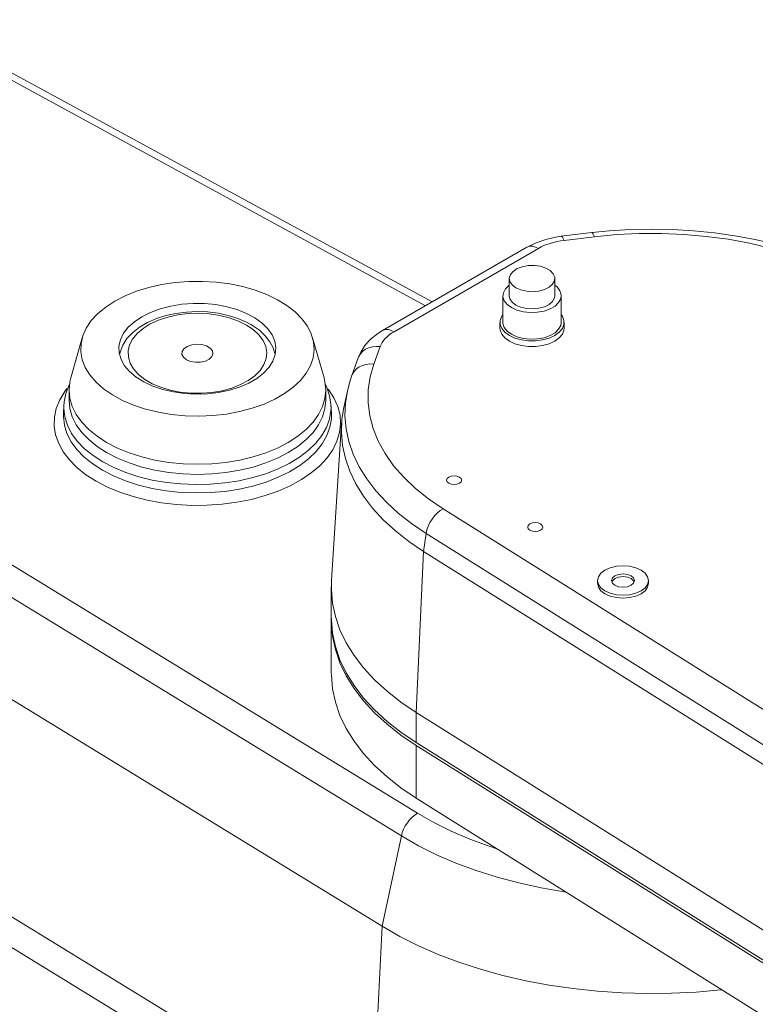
# Model space of a CAD drawing. Extents: x 13 to 426, y 6 to 274.
# Tile 20 of 40: x 135 to 167, y 106 to 149. Entities that reach past the tile are written whole.
import ezdxf

# ---------------------------------------------------------------- set-up
doc = ezdxf.new("R2010")
doc.units = 0
doc.header["$MEASUREMENT"] = 0

msp = doc.modelspace()

# ---------------------------------------------------------------- linework, layer by layer
at = {"color": 7, "linetype": 'Continuous', "lineweight": 15}
for p, q in [((152.845, 137.047), (129.801, 149.593)), ((152.557, 136.881), (129.71, 149.321)), ((151.508, 113.808), (106.928, 141.094)), ((159.792, 140.06), (158.466, 139.901)), ((159.913, 139.88), (158.587, 139.722)), ((156.963, 139.424), (150.681, 135.798)), ((157.471, 139.374), (151.189, 135.747)), ((114.247, 138.032), (152.211, 114.796)), ((156.206, 138.063), (156.206, 137.316)), ((158.187, 137.316), (158.187, 138.063)), ((150.678, 109.879), (106.098, 137.164)), ((155.926, 137.316), (155.926, 136.155)), ((158.466, 136.155), (158.466, 137.316)), ((155.799, 136.155), (155.799, 135.906)), ((158.593, 135.906), (158.593, 136.155)), ((137.618, 135.487), (137.117, 133.736)), ((148.143, 133.736), (147.642, 135.487)), ((150.587, 135.103), (150.311, 134.338)), ((149.631, 134.617), (149.355, 133.851)), ((137.042, 133.21), (137.042, 132.769)), ((148.218, 132.769), (148.218, 133.21)), ((149.157, 133.162), (149.003, 132.456)), ((136.816, 132.56), (136.797, 132.206)), ((136.816, 132.56), (136.819, 132.601)), ((148.463, 132.206), (148.444, 132.56)), ((148.444, 132.56), (148.446, 132.49)), ((148.907, 131.772), (148.468, 124.945)), ((150.193, 100.714), (105.613, 128)), ((153.324, 128.046), (174.923, 114.502)), ((152.588, 126.97), (152.474, 126.192)), ((174.187, 113.425), (152.588, 126.97)), ((150.449, 99.221), (105.869, 126.507)), ((152.474, 126.192), (152.151, 119.184)), ((174.073, 112.647), (152.474, 126.192)), ((160.046, 124.923), (160.046, 124.803)), ((162.266, 124.803), (162.266, 124.923)), ((148.459, 124.646), (148.459, 123.336)), ((148.459, 123.211), (148.459, 120.917)), ((152.151, 119.184), (173.75, 105.64)), ((152.151, 119.184), (152.151, 117.873)), ((152.151, 117.873), (173.75, 104.329)), ((152.151, 117.749), (173.75, 104.205)), ((152.151, 117.749), (152.151, 115.454)), ((152.151, 115.454), (173.75, 101.91)), ((151.508, 113.808), (150.678, 109.879)), ((150.678, 109.879), (150.193, 100.714))]:
    msp.add_line(p, q, dxfattribs=at)
at = {"color": 7, "linetype": 'Continuous', "lineweight": 15, "flags": 128}
for points in [[(171.288, 138.209), (170.912, 138.401), (170.174, 138.74), (169.401, 139.045), (168.595, 139.317), (167.762, 139.554), (166.904, 139.756), (166.026, 139.922), (165.132, 140.052), (164.226, 140.144), (163.311, 140.199), (162.393, 140.216), (161.475, 140.196), (160.561, 140.138), (159.792, 140.06)], [(158.466, 139.901), (158.223, 139.865), (157.789, 139.767), (157.374, 139.624), (157.009, 139.45), (156.963, 139.424)], [(158.587, 139.722), (158.431, 139.699), (158.278, 139.671), (158.129, 139.636), (157.985, 139.595), (157.846, 139.548), (157.714, 139.495), (157.589, 139.437), (157.471, 139.374)], [(158.466, 139.901), (158.484, 139.898), (158.517, 139.868), (158.551, 139.809), (158.587, 139.722)], [(159.792, 140.06), (159.81, 140.056), (159.842, 140.027), (159.877, 139.968), (159.913, 139.88)], [(170.811, 138.141), (170.066, 138.507), (169.272, 138.838), (168.437, 139.131), (167.563, 139.386), (166.658, 139.6), (165.726, 139.771), (164.774, 139.9), (163.807, 139.985), (162.831, 140.026), (161.853, 140.022), (160.878, 139.973), (159.913, 139.88)], [(156.963, 139.424), (157.009, 139.446), (157.112, 139.47), (157.225, 139.465), (157.346, 139.433), (157.471, 139.374)], [(156.496, 137.659), (156.711, 137.565), (156.962, 137.507), (157.23, 137.491), (157.496, 137.518), (157.74, 137.585), (157.943, 137.687), (158.091, 137.817), (158.172, 137.966), (158.182, 138.121), (158.118, 138.273), (157.986, 138.409), (157.795, 138.519), (157.56, 138.595), (157.298, 138.632), (157.028, 138.627), (156.771, 138.579), (156.545, 138.494), (156.368, 138.377), (156.252, 138.236), (156.206, 138.083), (156.234, 137.928), (156.333, 137.783), (156.496, 137.659)], [(139.038, 137.083), (138.638, 136.823), (138.294, 136.538), (138.012, 136.231), (137.794, 135.907), (137.644, 135.571), (137.564, 135.226), (137.555, 134.879), (137.617, 134.533), (137.75, 134.194), (137.951, 133.867), (138.218, 133.555), (138.547, 133.264), (138.933, 132.998), (139.371, 132.759), (139.855, 132.553), (140.377, 132.38), (140.932, 132.245), (141.51, 132.149), (142.104, 132.092), (142.705, 132.077), (143.305, 132.102), (143.896, 132.169), (144.469, 132.275), (145.016, 132.42), (145.53, 132.601), (146.003, 132.816), (146.428, 133.062), (146.801, 133.335), (147.114, 133.631), (147.365, 133.947), (147.549, 134.278), (147.665, 134.619), (147.709, 134.966), (147.683, 135.313), (147.585, 135.656), (147.418, 135.989), (147.183, 136.309), (146.885, 136.611), (146.527, 136.89), (146.114, 137.143), (145.652, 137.366), (145.148, 137.556), (144.609, 137.71), (144.041, 137.826), (143.454, 137.903), (142.856, 137.939), (142.254, 137.934), (141.657, 137.887), (141.074, 137.801), (140.513, 137.675), (139.982, 137.512), (139.488, 137.313), (139.038, 137.083)], [(156.206, 137.775), (156.196, 137.768), (156.038, 137.617), (155.947, 137.448), (155.929, 137.272), (155.984, 137.098), (156.109, 136.937), (156.298, 136.798)], [(156.298, 136.798), (156.539, 136.689), (156.818, 136.616), (157.12, 136.585), (157.425, 136.595), (157.717, 136.648), (157.979, 136.739), (158.196, 136.864), (158.354, 137.015), (158.445, 137.184), (158.464, 137.361), (158.409, 137.534), (158.283, 137.696), (158.187, 137.775)], [(156.206, 137.316), (156.234, 137.181), (156.333, 137.036), (156.496, 136.912)], [(156.496, 136.912), (156.711, 136.818), (156.962, 136.761), (157.23, 136.745), (157.496, 136.771), (157.74, 136.838), (157.943, 136.941), (158.091, 137.071), (158.172, 137.219), (158.187, 137.316)], [(140.213, 136.404), (139.887, 136.186), (139.619, 135.943), (139.416, 135.68), (139.281, 135.403), (139.217, 135.117), (139.226, 134.829), (139.308, 134.545), (139.461, 134.271), (139.681, 134.012), (139.963, 133.775), (140.303, 133.564), (140.692, 133.384), (141.123, 133.238), (141.586, 133.13), (142.071, 133.063), (142.567, 133.036), (143.066, 133.052), (143.554, 133.11), (144.024, 133.208), (144.463, 133.344), (144.864, 133.516), (145.216, 133.72), (145.514, 133.951), (145.75, 134.204), (145.92, 134.475), (146.02, 134.757), (146.047, 135.045), (146.001, 135.332), (145.884, 135.612), (145.697, 135.879), (145.445, 136.128), (145.133, 136.352), (144.768, 136.548), (144.357, 136.712), (143.909, 136.839), (143.434, 136.927), (142.941, 136.974), (142.443, 136.979), (141.948, 136.942), (141.467, 136.864), (141.012, 136.747), (140.591, 136.592), (140.213, 136.404)], [(146.007, 134.801), (145.934, 135.042), (145.789, 135.316), (145.587, 135.574), (145.329, 135.813), (145.029, 136.023), (144.963, 136.062), (144.773, 136.164), (144.388, 136.329), (143.972, 136.459), (143.532, 136.552), (143.076, 136.608), (142.613, 136.626), (142.15, 136.605), (141.696, 136.547), (141.258, 136.451), (140.843, 136.318), (140.46, 136.15), (140.114, 135.948), (139.813, 135.713), (139.566, 135.448), (139.381, 135.161), (139.263, 134.86), (139.253, 134.792)], [(144.763, 136.042), (144.413, 136.216), (144.02, 136.356), (143.595, 136.461), (143.147, 136.526), (142.688, 136.552), (142.226, 136.537), (141.775, 136.481), (141.343, 136.386), (140.942, 136.254), (140.58, 136.088), (140.266, 135.893), (140.007, 135.672), (139.81, 135.431), (139.679, 135.175), (139.618, 134.911), (139.627, 134.644), (139.706, 134.381), (139.854, 134.129), (140.066, 133.892), (140.339, 133.677), (140.666, 133.488), (141.039, 133.331), (141.449, 133.208), (141.886, 133.122), (142.341, 133.077), (142.803, 133.072), (143.261, 133.107), (143.704, 133.183), (144.122, 133.297), (144.504, 133.446), (144.843, 133.627), (145.13, 133.836), (145.359, 134.068), (145.523, 134.317), (145.62, 134.578), (145.646, 134.844), (145.602, 135.109), (145.488, 135.368), (145.307, 135.613), (145.064, 135.84), (144.763, 136.042)], [(158.466, 136.491), (158.515, 136.421), (158.584, 136.245), (158.584, 136.065), (158.515, 135.889), (158.379, 135.726), (158.184, 135.585), (157.939, 135.472), (157.658, 135.394), (157.353, 135.353), (157.04, 135.353), (156.735, 135.394), (156.453, 135.472), (156.208, 135.585), (156.013, 135.726), (155.878, 135.889), (155.808, 136.065), (155.808, 136.245), (155.878, 136.421), (155.926, 136.491)], [(150.681, 135.798), (150.728, 135.82), (150.83, 135.844), (150.944, 135.839), (151.065, 135.807), (151.189, 135.747)], [(158.593, 135.906), (158.584, 135.816), (158.515, 135.64), (158.379, 135.477), (158.184, 135.336), (157.939, 135.223), (157.658, 135.145), (157.353, 135.105), (157.04, 135.105), (156.735, 135.145), (156.453, 135.223), (156.208, 135.336), (156.013, 135.477), (155.878, 135.64), (155.808, 135.816), (155.799, 135.906)], [(158.466, 136.155), (158.445, 136.023), (158.354, 135.854), (158.196, 135.703), (157.979, 135.578), (157.717, 135.486), (157.425, 135.434), (157.12, 135.423), (156.818, 135.455), (156.539, 135.527), (156.298, 135.636), (156.109, 135.776), (155.984, 135.937), (155.929, 136.111), (155.926, 136.155)], [(150.681, 135.798), (150.48, 135.671), (150.157, 135.409), (149.922, 135.147), (149.74, 134.865), (149.631, 134.617)], [(151.189, 135.747), (151.08, 135.68), (150.979, 135.607), (150.888, 135.531), (150.806, 135.451), (150.735, 135.367), (150.675, 135.281), (150.625, 135.193), (150.587, 135.103)], [(142.149, 134.533), (142.331, 134.458), (142.546, 134.421), (142.769, 134.426), (142.978, 134.473), (143.149, 134.557), (143.263, 134.668), (143.309, 134.794), (143.282, 134.922), (143.183, 135.039), (143.025, 135.13), (142.824, 135.187), (142.602, 135.203), (142.383, 135.176), (142.19, 135.11), (142.046, 135.011), (141.964, 134.891), (141.955, 134.762), (142.019, 134.638), (142.149, 134.533)], [(149.631, 134.617), (149.652, 134.669), (149.725, 134.791), (149.825, 134.898), (149.947, 134.986), (150.089, 135.051), (150.246, 135.094), (150.414, 135.111), (150.587, 135.103)], [(149.355, 133.851), (149.377, 133.904), (149.45, 134.026), (149.549, 134.133), (149.672, 134.22), (149.814, 134.286), (149.971, 134.328), (150.139, 134.346), (150.311, 134.338)], [(150.311, 134.338), (150.151, 133.781), (150.066, 133.218), (150.06, 132.653), (150.13, 132.09), (150.277, 131.532), (150.5, 130.982), (150.798, 130.444), (151.168, 129.921), (151.609, 129.417), (152.117, 128.935), (152.69, 128.477), (153.324, 128.046)], [(137.117, 133.736), (137.077, 133.571), (137.042, 133.21), (137.077, 132.849), (137.182, 132.492), (137.355, 132.145), (137.595, 131.81), (137.898, 131.494), (138.261, 131.199), (138.679, 130.929), (139.146, 130.688), (139.657, 130.479), (140.205, 130.304), (140.784, 130.165), (141.386, 130.065), (142.004, 130.004), (142.63, 129.984), (143.255, 130.004), (143.873, 130.065), (144.475, 130.165), (145.054, 130.304), (145.603, 130.479), (146.114, 130.688), (146.581, 130.929), (146.999, 131.199), (147.361, 131.494), (147.664, 131.81), (147.904, 132.145), (148.078, 132.492), (148.183, 132.849), (148.218, 133.21), (148.183, 133.571), (148.143, 133.736)], [(149.355, 133.852), (149.25, 133.529), (149.166, 133.17)], [(138.221, 129.244), (137.777, 129.529), (137.388, 129.84), (137.059, 130.172), (136.793, 130.523), (136.593, 130.889), (136.461, 131.264), (136.399, 131.646), (136.408, 132.029), (136.488, 132.409), (136.637, 132.782), (136.853, 133.145), (136.954, 133.28)], [(137.078, 133.499), (137.043, 133.439), (136.902, 133.068), (136.827, 132.692), (136.824, 132.607)], [(148.324, 133.257), (148.342, 133.233), (148.575, 132.874), (148.741, 132.503), (148.838, 132.124), (148.865, 131.741), (148.82, 131.359), (148.706, 130.982), (148.523, 130.613), (148.273, 130.258), (147.959, 129.921), (147.585, 129.604), (147.155, 129.313), (146.673, 129.049), (146.146, 128.816), (145.578, 128.618), (144.978, 128.455), (144.35, 128.329), (143.703, 128.243), (143.045, 128.198), (142.381, 128.193), (141.72, 128.228), (141.07, 128.304), (140.437, 128.42), (139.829, 128.573), (139.252, 128.763), (138.714, 128.988), (138.221, 129.244)], [(148.44, 132.481), (148.442, 132.596), (148.384, 132.967), (148.266, 133.328), (148.187, 133.484)], [(152.588, 126.97), (151.953, 127.398), (151.375, 127.852), (150.855, 128.329), (150.397, 128.826), (150.003, 129.342), (149.675, 129.872), (149.415, 130.415), (149.224, 130.968), (149.103, 131.527), (149.054, 132.09), (149.076, 132.653), (149.158, 133.17)], [(138.517, 130.082), (138.089, 130.358), (137.717, 130.659), (137.404, 130.982), (137.155, 131.323), (136.972, 131.677), (136.858, 132.041), (136.814, 132.41), (136.816, 132.56)], [(137.042, 132.769), (137.077, 132.408), (137.182, 132.051), (137.355, 131.704), (137.595, 131.369), (137.898, 131.053), (138.261, 130.758), (138.679, 130.488), (139.146, 130.247), (139.657, 130.038), (140.205, 129.863), (140.784, 129.724), (141.386, 129.624), (142.004, 129.564), (142.63, 129.543), (143.255, 129.564), (143.873, 129.624), (144.475, 129.724), (145.054, 129.863), (145.603, 130.038), (146.114, 130.247), (146.581, 130.488), (146.999, 130.758), (147.361, 131.053), (147.664, 131.369), (147.904, 131.704), (148.078, 132.051), (148.183, 132.408), (148.218, 132.769), (148.218, 132.769)], [(148.446, 132.49), (148.442, 132.318), (148.38, 131.95), (148.248, 131.588), (148.049, 131.236), (147.783, 130.899), (147.455, 130.582), (147.068, 130.287), (146.628, 130.018), (146.139, 129.779), (145.607, 129.572), (145.04, 129.401), (144.443, 129.266), (143.823, 129.17), (143.19, 129.114), (142.55, 129.099), (141.91, 129.125), (141.28, 129.191), (140.666, 129.296), (140.075, 129.44), (139.516, 129.621), (138.994, 129.836), (138.517, 130.082)], [(152.474, 126.192), (151.832, 126.625), (151.247, 127.084), (150.721, 127.566), (150.257, 128.069), (149.859, 128.591), (149.527, 129.128), (149.264, 129.677), (149.071, 130.236), (148.949, 130.802), (148.899, 131.371), (148.921, 131.941), (149.003, 132.456)], [(136.797, 132.206), (136.795, 132.055), (136.839, 131.685), (136.953, 131.32), (137.137, 130.964), (137.387, 130.622), (137.701, 130.298), (138.074, 129.996), (138.503, 129.719)], [(138.503, 129.719), (138.982, 129.472), (139.506, 129.256), (140.067, 129.075), (140.659, 128.931), (141.275, 128.825), (141.908, 128.759), (142.549, 128.733), (143.192, 128.748), (143.827, 128.804), (144.448, 128.901), (145.047, 129.035), (145.617, 129.208), (146.15, 129.415), (146.641, 129.655), (147.083, 129.924), (147.471, 130.22), (147.8, 130.539), (148.066, 130.877), (148.267, 131.23), (148.399, 131.593), (148.461, 131.962), (148.462, 132.225)], [(153.569, 129.158), (153.676, 129.117), (153.802, 129.103), (153.928, 129.117), (154.035, 129.158), (154.107, 129.22), (154.132, 129.293), (154.107, 129.366), (154.035, 129.428), (153.928, 129.469), (153.802, 129.484), (153.676, 129.469), (153.569, 129.428), (153.497, 129.366), (153.472, 129.293), (153.497, 129.22), (153.569, 129.158)], [(152.588, 126.97), (152.621, 127.127), (152.676, 127.288), (152.751, 127.446), (152.843, 127.597), (152.95, 127.737), (153.068, 127.861), (153.194, 127.965), (153.324, 128.046)], [(157.104, 127.117), (157.211, 127.076), (157.338, 127.062), (157.464, 127.076), (157.571, 127.117), (157.643, 127.179), (157.668, 127.252), (157.643, 127.325), (157.571, 127.387), (157.464, 127.428), (157.338, 127.443), (157.211, 127.428), (157.104, 127.387), (157.033, 127.325), (157.008, 127.252), (157.033, 127.179), (157.104, 127.117)], [(161.941, 125.376), (161.711, 125.478), (161.443, 125.542), (161.156, 125.564), (160.869, 125.542), (160.601, 125.478), (160.371, 125.376), (160.195, 125.244), (160.084, 125.089), (160.046, 124.923), (160.084, 124.757), (160.195, 124.603), (160.371, 124.47), (160.601, 124.368), (160.869, 124.304), (161.156, 124.282), (161.443, 124.304), (161.711, 124.368), (161.941, 124.47), (162.117, 124.603), (162.228, 124.757), (162.266, 124.923), (162.228, 125.089), (162.117, 125.244), (161.941, 125.376)], [(161.51, 125.127), (161.347, 125.19), (161.156, 125.212), (160.965, 125.19), (160.802, 125.127), (160.694, 125.034), (160.656, 124.923), (160.694, 124.813), (160.802, 124.719), (160.965, 124.656), (161.156, 124.635), (161.347, 124.656), (161.51, 124.719), (161.618, 124.813), (161.656, 124.923), (161.618, 125.034), (161.51, 125.127)], [(148.468, 124.945), (148.46, 124.531), (148.512, 123.944), (148.638, 123.36), (148.837, 122.783), (149.109, 122.215), (149.451, 121.661), (149.863, 121.123), (150.341, 120.603), (150.884, 120.105), (151.488, 119.631), (152.151, 119.184)], [(160.046, 124.803), (160.084, 124.637), (160.195, 124.482), (160.371, 124.35), (160.601, 124.248), (160.869, 124.184), (161.156, 124.162), (161.443, 124.184), (161.711, 124.248), (161.941, 124.35), (162.117, 124.482), (162.228, 124.637), (162.266, 124.803)], [(161.51, 125.007), (161.347, 125.07), (161.156, 125.092), (160.965, 125.07), (160.802, 125.007), (160.694, 124.913), (160.667, 124.863)], [(161.645, 124.863), (161.618, 124.913), (161.51, 125.007)], [(148.459, 123.336), (148.46, 123.221), (148.512, 122.633), (148.638, 122.049), (148.837, 121.472), (149.109, 120.905), (149.451, 120.35), (149.863, 119.812), (150.341, 119.292), (150.884, 118.794), (151.488, 118.321), (152.151, 117.873)], [(148.459, 123.273), (148.46, 123.096), (148.512, 122.509), (148.638, 121.925), (148.837, 121.347), (149.109, 120.78), (149.451, 120.226), (149.863, 119.688), (150.341, 119.168), (150.884, 118.67), (151.488, 118.196), (152.151, 117.749)], [(148.459, 120.917), (148.46, 120.802), (148.512, 120.214), (148.638, 119.63), (148.837, 119.053), (149.109, 118.486), (149.451, 117.932), (149.863, 117.393), (150.341, 116.874), (150.884, 116.375), (151.488, 115.902), (152.151, 115.454)], [(151.508, 113.808), (151.548, 113.956), (151.606, 114.104), (151.68, 114.248), (151.768, 114.386), (151.868, 114.513), (151.977, 114.625), (152.092, 114.72), (152.211, 114.796)], [(152.211, 114.796), (152.921, 114.391), (153.68, 114.016), (154.483, 113.673), (155.326, 113.364), (155.658, 113.255)], [(158.675, 111.363), (158.597, 111.375), (157.597, 111.549), (156.621, 111.763), (155.673, 112.015), (154.757, 112.305), (153.879, 112.631), (153.042, 112.991), (152.25, 113.384), (151.508, 113.808)], [(150.678, 109.879), (151.442, 109.441), (152.255, 109.034), (153.114, 108.658), (154.014, 108.317), (154.951, 108.011), (155.921, 107.742), (156.921, 107.511), (157.945, 107.318), (158.989, 107.166), (160.048, 107.054), (161.117, 106.983), (162.193, 106.953), (163.269, 106.964), (164.342, 107.017), (165.406, 107.112), (165.448, 107.116)]]:
    msp.add_lwpolyline(points, dxfattribs=at)

doc.saveas('drawing.dxf')
